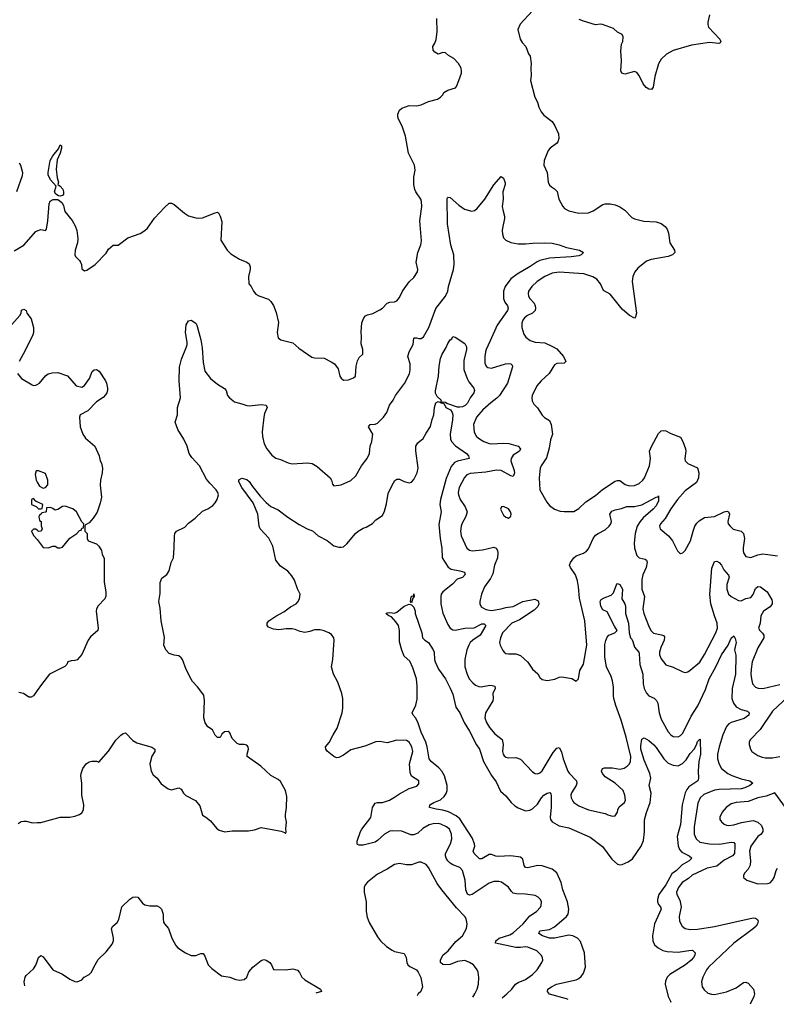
# Model space of a CAD drawing. Header units: inches. Extents: x 1473912 to 1647258, y 640388 to 773423.
# Tile 146 of 256: x 1559856 to 1566101, y 640905 to 649031. Entities that reach past the tile are written whole.
import ezdxf

# ---------------------------------------------------------------- set-up
doc = ezdxf.new("R2010")
doc.units = ezdxf.units.IN
doc.header["$MEASUREMENT"] = 0
doc.layers.add('B5654', color=7, linetype='Continuous')
doc.layers.add('B5664', color=7, linetype='Continuous')

msp = doc.modelspace()

# ---------------------------------------------------------------- linework, layer by layer
at = {"layer": 'B5654', "color": 5}
for points, elevation in [([(1559850.3, 647850.3), (1559863.1, 647830), (1559879.5, 647770), (1559877.4, 647742.6), (1559830, 647609.2)], 780), ([(1559810, 647124), (1559890, 647170.6), (1559990, 647283), (1560000, 647286.9)], 780), ([(1559790, 646516.5), (1559856.2, 646590), (1559867.2, 646610), (1559870, 646634.8), (1559890, 646642.6), (1559908.2, 646630), (1559914.7, 646610), (1559950, 646562), (1559970.2, 646490), (1559969.2, 646450), (1559963.9, 646430), (1559900.7, 646299.3), (1559850.3, 646210)], 760), ([(1559837.1, 646110), (1559870.3, 646070.3), (1559958, 646018), (1559970, 646013), (1559990, 646013.4), (1560000, 646019.1)], 760), ([(1560000, 645308.3), (1559992, 645308), (1559982.8, 645277.2), (1559991, 645230), (1560000, 645214.3)], 760), ([(1560000, 645053), (1559990, 645058), (1559970, 645078), (1559954, 645070), (1559954, 645030), (1559992, 645012), (1560000, 645004)], 760), ([(1560000, 644817), (1559990, 644826), (1559970, 644826), (1559954, 644810), (1559962, 644790), (1559972, 644770), (1560000, 644742)], 760), ([(1560000, 643493.7), (1559970.4, 643449.6), (1559950, 643439), (1559930, 643439), (1559886, 643470), (1559850, 643478)], 760), ([(1559843.6, 642396.4), (1559867.5, 642412.5), (1559890, 642416.3), (1559910, 642416.3), (1559962, 642402), (1560000, 642404.5)], 760), ([(1559899.5, 641058.2), (1559894, 641090), (1559902, 641130), (1559910, 641142.8), (1559970, 641198), (1559990, 641227.3), (1560000, 641259.3)], 740)]:
    msp.add_lwpolyline(points, dxfattribs=dict(at, elevation=elevation))
at = {"layer": 'B5664', "color": 5}
for points, elevation in [([(1564090, 649105.2), (1563986.4, 648993.6), (1563966.8, 648950), (1563986.8, 648870), (1564002.8, 648842.8), (1564034, 648810), (1564056, 648750), (1564070.8, 648730), (1564078.8, 648670), (1564074, 648630), (1564077.1, 648570), (1564073, 648530), (1564108.2, 648390), (1564130.4, 648350), (1564141.6, 648310), (1564160.5, 648270), (1564183.6, 648243.6), (1564250.2, 648190.2), (1564274.3, 648154.3), (1564304.4, 648090), (1564304.9, 648050), (1564296.9, 648023.1), (1564288, 648010), (1564235.5, 647970), (1564219.3, 647950), (1564183.8, 647870), (1564183, 647830), (1564210.6, 647770), (1564217.3, 647690), (1564230, 647664.7), (1564244.7, 647650), (1564270, 647636), (1564292.4, 647612.4), (1564306, 647550), (1564338.8, 647490), (1564353.2, 647473.2), (1564390, 647454), (1564470, 647434), (1564550, 647438), (1564590, 647453), (1564670, 647504.4), (1564689.7, 647510.3), (1564730, 647511.7), (1564770, 647502.6), (1564810, 647486.7), (1564850, 647457.6), (1564910, 647399.5), (1564930, 647387), (1565006.9, 647366.9), (1565110, 647363.2), (1565150, 647348.9), (1565184.2, 647324.2), (1565200.7, 647300.7), (1565211.4, 647270), (1565223.1, 647190), (1565261.6, 647130), (1565263.8, 647110), (1565243.8, 647090), (1565210, 647076.8), (1565068.4, 647051.6), (1565030, 647038.9), (1564959.7, 646980.3), (1564934.9, 646950), (1564917.4, 646910), (1564910.3, 646870), (1564947, 646610), (1564940.4, 646579.6), (1564930, 646567.6), (1564890, 646588.5), (1564830, 646643.1), (1564730, 646765.1), (1564675.2, 646795.2), (1564651.2, 646851.2), (1564618.9, 646890), (1564588.2, 646908.2), (1564512.3, 646932.3), (1564310, 646947), (1564250, 646937.8), (1564190, 646910.7), (1564126, 646870), (1564082.3, 646830), (1564056, 646790), (1564052.8, 646770), (1564056.5, 646750), (1564066.7, 646730), (1564102.3, 646690), (1564111.6, 646670), (1564114.6, 646650), (1564110.2, 646630), (1564100.9, 646619.1), (1564090, 646609.8), (1564047, 646590), (1564022.3, 646570), (1564008, 646550), (1564002, 646530), (1564000.8, 646490), (1564016.7, 646436.7), (1564034.9, 646410), (1564070, 646384.2), (1564110, 646370.3), (1564190, 646362.8), (1564254.4, 646334.4), (1564290, 646313.2), (1564346, 646250), (1564364.9, 646210), (1564350, 646197), (1564290, 646192.8), (1564270, 646182.9), (1564225.3, 646110), (1564159.5, 646050), (1564124.2, 646010), (1564085.7, 645930), (1564083.1, 645910), (1564086.4, 645886.4), (1564099.1, 645859.1), (1564130, 645826.8), (1564170, 645766), (1564188.2, 645748.2), (1564230, 645723), (1564241.8, 645690), (1564253.1, 645610), (1564236.9, 645563.1), (1564226, 645494), (1564205.7, 645414.3), (1564159.5, 645350), (1564152, 645330), (1564144.2, 645250), (1564150.4, 645150), (1564207.3, 645050), (1564230, 645021), (1564270.6, 644990.6), (1564315.9, 644975.9), (1564350, 644970.6), (1564430, 644973), (1564470, 644996.4), (1564530, 645050.4), (1564610, 645104.9), (1564666.3, 645153.7), (1564770, 645222.6), (1564790, 645228.3), (1564810, 645227.1), (1564855, 645195), (1564890, 645183), (1564930, 645185.4), (1564970, 645203.9), (1564998.5, 645230), (1565012.9, 645250), (1565054.5, 645350), (1565064.1, 645410), (1565055.5, 645470), (1565070, 645508.2), (1565130, 645614.4), (1565143, 645630), (1565150, 645636.5), (1565170, 645641.7), (1565190, 645638.3), (1565230, 645616.9), (1565310, 645584.9), (1565330, 645550.8), (1565352.4, 645490), (1565355.5, 645470), (1565347.6, 645410), (1565350.4, 645390), (1565370, 645368.9), (1565450, 645332.7), (1565462, 645290), (1565460.2, 645250), (1565443.6, 645210), (1565350, 645141.4), (1565286.9, 645070), (1565230, 644994.3), (1565185.3, 644914.7), (1565146, 644870), (1565137.3, 644850), (1565142.8, 644830), (1565211.8, 644771.8), (1565244.9, 644730), (1565287.1, 644647.1), (1565302, 644630), (1565310, 644626), (1565330, 644631), (1565350, 644651.3), (1565392.3, 644730), (1565414, 644810), (1565429.8, 644850), (1565445, 644875), (1565464.9, 644895.1), (1565510, 644922.6), (1565590, 644930.3), (1565669.9, 644970.1), (1565693.7, 644973.7), (1565708, 644968), (1565716.2, 644950), (1565700.3, 644890), (1565704.9, 644870), (1565719.5, 644850), (1565744.8, 644824.8), (1565810, 644809.2), (1565831.9, 644790), (1565838.6, 644750), (1565827.2, 644672.8), (1565827.9, 644650), (1565831.4, 644630), (1565850, 644601.7), (1565890, 644592.9), (1565950, 644614.9), (1565990, 644623.2), (1566110, 644606.3)], 780), ([(1560000, 647286.9), (1560030, 647298.8), (1560070, 647292), (1560078, 647302), (1560089.3, 647370), (1560098.4, 647510), (1560107.7, 647532.3), (1560132, 647548), (1560170, 647546), (1560203.1, 647523.1), (1560216.9, 647496.9), (1560229.1, 647449.1), (1560290, 647373), (1560314.3, 647330), (1560327.8, 647290), (1560336, 647224), (1560332, 647188), (1560313.4, 647130), (1560311, 647090), (1560316, 647076), (1560350, 647044.7), (1560358.8, 647030), (1560366, 647010), (1560370, 646974), (1560390, 646958), (1560410, 646964.7), (1560478, 647010), (1560570, 647104.7), (1560590, 647138), (1560628, 647170), (1560670, 647171.3), (1560748.7, 647230), (1560850, 647266.8), (1560890, 647291), (1560910, 647311), (1560968.1, 647391.9), (1561050, 647481), (1561090, 647516), (1561110, 647516), (1561130, 647506), (1561215.1, 647435.1), (1561250, 647413), (1561310, 647395.8), (1561332.1, 647392.1), (1561365.3, 647394.7), (1561470, 647436), (1561490, 647442), (1561498, 647438), (1561512, 647410), (1561525.4, 647365.4), (1561516.3, 647210), (1561568.7, 647128.7), (1561598.7, 647098.7), (1561670, 647053.4), (1561730.5, 647030.5), (1561750, 647016), (1561757.6, 646990), (1561757.6, 646970), (1561743.8, 646910), (1561746.8, 646850), (1561767.9, 646827.9), (1561786.8, 646790), (1561805.2, 646765.2), (1561830, 646751), (1561910, 646724.7), (1561930, 646704.7), (1561950, 646671.3), (1561973.8, 646613.8), (1561992.1, 646532.1), (1561982.4, 646450), (1561990, 646404.7), (1562011.3, 646390), (1562110, 646363.8), (1562161.1, 646321.1), (1562266.1, 646246.1), (1562290, 646239.5), (1562370, 646236.4), (1562427.3, 646207.3), (1562453.4, 646190), (1562484, 646150), (1562498.8, 646090), (1562510, 646071.3), (1562530, 646056), (1562570, 646058.8), (1562610, 646074.8), (1562629, 646090), (1562634, 646170), (1562643.9, 646216.1), (1562658, 646242), (1562689.4, 646270.6), (1562689.4, 646310), (1562675.5, 646355.5), (1562678.4, 646410), (1562675.1, 646455.1), (1562680.5, 646530), (1562695.6, 646570), (1562710, 646586), (1562725.7, 646594.3), (1562770, 646606), (1562830, 646634.9), (1562851.1, 646650), (1562890, 646690.3), (1562910, 646698.9), (1562950, 646701.3), (1562970, 646710.4), (1562990, 646738), (1563016.8, 646790), (1563070, 646866), (1563110, 646903.1), (1563139.3, 646950), (1563141.4, 646970), (1563129, 647031), (1563142.2, 647110), (1563168, 647172), (1563173.5, 647206.5), (1563159.5, 647370), (1563174.9, 647490), (1563173.6, 647530), (1563167.3, 647550), (1563125.4, 647610), (1563116.2, 647630), (1563109.1, 647670.9), (1563109.8, 647730.2), (1563119.3, 647790), (1563115.8, 647830), (1563066.4, 647930), (1563040.9, 648070), (1563011.7, 648151.7), (1562982.9, 648210), (1562976, 648230), (1562976, 648250), (1562990, 648284.7), (1563010, 648300.7), (1563070, 648322.8), (1563130, 648318.8), (1563170, 648326.8), (1563230, 648354.8), (1563304.7, 648375.3), (1563330, 648391.3), (1563348.7, 648410), (1563358, 648430), (1563388.7, 648450), (1563452.5, 648467.5), (1563461.2, 648478.8), (1563482, 648530), (1563502, 648590), (1563504, 648610), (1563499, 648630), (1563477.2, 648670), (1563439, 648710), (1563395.3, 648735.3), (1563370, 648757.2), (1563350, 648759), (1563310, 648745.2), (1563283.2, 648763.2), (1563270, 648778), (1563265.2, 648810), (1563282.5, 648837.5), (1563293.3, 648866.7), (1563300.8, 648930), (1563299.5, 649039.5)], 780), ([(1565550.4, 649069.6), (1565537.1, 649010), (1565535.5, 648990), (1565543, 648970), (1565634, 648870), (1565642.8, 648850), (1565639.1, 648840.9), (1565626.4, 648833.6), (1565550, 648841.4), (1565400.4, 648819.6), (1565250, 648775.6), (1565195.1, 648744.9), (1565150, 648703.7), (1565130, 648665.2), (1565098.9, 648561.1), (1565086.2, 648473.8), (1565070, 648455.1), (1565050, 648457), (1565026.6, 648470), (1565001.7, 648501.7), (1564970, 648569), (1564950, 648595.1), (1564930, 648602.9), (1564850, 648580.9), (1564825.2, 648590), (1564818, 648610), (1564824.7, 648690), (1564818, 648770), (1564824, 648830), (1564835.3, 648850), (1564838, 648890), (1564828.4, 648908.4), (1564790, 648928), (1564758, 648958), (1564666, 648990), (1564650, 648993.2), (1564610, 648989), (1564510, 649019), (1564473.6, 649033.6)], 780), ([(1560000, 642404.5), (1560030, 642406.4), (1560190, 642448.4), (1560270, 642450.4), (1560310, 642456.3), (1560348.7, 642470), (1560370, 642486), (1560381.2, 642510), (1560385.2, 642550), (1560369.3, 642630), (1560369.4, 642729.4), (1560359.5, 642790), (1560362, 642810), (1560378, 642850), (1560405.2, 642890), (1560430, 642906), (1560451, 642911), (1560491.3, 642911.3), (1560510, 642902), (1560590, 642994.8), (1560650, 643084), (1560690, 643126.8), (1560710, 643141), (1560730, 643144.7), (1560790, 643082.8), (1560822.4, 643062.4), (1560946.4, 643026.4), (1560970.7, 643010.7), (1560971.3, 642990), (1560947.5, 642952.5), (1560930.7, 642890), (1560942, 642830), (1560958.5, 642798.5), (1560991, 642770), (1561023.5, 642723.5), (1561082, 642682), (1561110, 642676), (1561170.6, 642690.6), (1561190, 642681), (1561208.2, 642648.2), (1561228.1, 642628.1), (1561306.4, 642586.4), (1561342.5, 642542.5), (1561365.4, 642465.4), (1561392, 642450), (1561430, 642418), (1561479.8, 642359.8), (1561502.5, 642342.5), (1561550, 642327.7), (1561610, 642337.3), (1561743.2, 642336.8), (1561794.8, 642345.2), (1561850, 642364.7), (1562014, 642334), (1562042, 642322), (1562050, 642314), (1562054.6, 642325.4), (1562052.3, 642352.3), (1562059.5, 642410), (1562049.4, 642450), (1562049.4, 642470), (1562058.4, 642530), (1562060.5, 642620.5), (1562049.5, 642670), (1562010, 642744), (1561990, 642760.9), (1561930, 642793.2), (1561847.6, 642870), (1561733.2, 642950), (1561732.3, 642970), (1561745.2, 643010), (1561741.2, 643030), (1561730, 643044), (1561710, 643048.7), (1561670, 643048), (1561650, 643058), (1561610, 643098), (1561590, 643146), (1561576.4, 643156.4), (1561546.4, 643153.6), (1561525.4, 643134.6), (1561510, 643108), (1561490, 643106), (1561470, 643126), (1561448, 643170), (1561410, 643195.3), (1561387.5, 643227.5), (1561376, 643270), (1561382.7, 643410), (1561374.8, 643454.8), (1561324.9, 643524.9), (1561281.2, 643570), (1561270, 643588.7), (1561230, 643668.7), (1561199.3, 643750), (1561190, 643764), (1561170, 643781.2), (1561130, 643786), (1561090, 643801.2), (1561061.2, 643830), (1561046.6, 643870), (1561052.5, 643932.5), (1561023.7, 644070), (1561014.8, 644174.8), (1561003.7, 644230), (1561016.5, 644296.5), (1561014.6, 644385.4), (1561030, 644422), (1561069.1, 644450.9), (1561090, 644482), (1561106, 644550), (1561125.2, 644590), (1561132.1, 644672.1), (1561132.5, 644767.5), (1561137.2, 644790), (1561149.4, 644810.6), (1561218.6, 644841.4), (1561250, 644874.8), (1561303.3, 644916.7), (1561364.8, 644975.2), (1561410, 644994.8), (1561450, 645022.8), (1561470, 645042.8), (1561486.6, 645070), (1561495.6, 645110), (1561491.6, 645130), (1561478.4, 645150), (1561424.7, 645204.7), (1561399.2, 645239.2), (1561339.5, 645350), (1561277.1, 645417.1), (1561254, 645450), (1561237.6, 645510), (1561209.6, 645570), (1561161.6, 645650), (1561139.5, 645710), (1561159.5, 645770), (1561159.6, 645830), (1561184.5, 645910), (1561173.3, 646050), (1561176.2, 646163.8), (1561190.6, 646230), (1561233.8, 646330), (1561237.4, 646350), (1561238.4, 646370), (1561225.3, 646450), (1561230, 646512), (1561250, 646544.7), (1561270, 646552), (1561310, 646526.8), (1561318.4, 646510), (1561351.6, 646390), (1561361.8, 646321.8), (1561370, 646202), (1561384.2, 646130), (1561430, 646070.4), (1561490, 646022), (1561547.6, 645987.6), (1561560.4, 645970), (1561572.4, 645930), (1561588.4, 645910), (1561630, 645877.6), (1561690, 645861.6), (1561730, 645845.5), (1561750, 645843.8), (1561850, 645855.3), (1561890.8, 645850), (1561898, 645830), (1561878, 645782), (1561870.3, 645750), (1561858.3, 645630), (1561860.3, 645590), (1561873.4, 645530), (1561894.9, 645490), (1561935.8, 645435.8), (1561970, 645413), (1562010, 645400.7), (1562072.7, 645372.7), (1562104.4, 645364.4), (1562232.2, 645372.2), (1562270, 645367.7), (1562310, 645344), (1562418.8, 645250), (1562430.8, 645230), (1562438, 645198), (1562450, 645184.7), (1562510, 645193), (1562590, 645228.9), (1562630, 645266.4), (1562676, 645350), (1562723.1, 645410), (1562742, 645450), (1562749.7, 645510), (1562763.5, 645550), (1562769.7, 645610), (1562734, 645670), (1562750, 645688.7), (1562790, 645693.8), (1562810, 645701.1), (1562857.6, 645750), (1562886, 645790), (1562909.6, 645850), (1562938.4, 645890), (1562958, 645930), (1563032.3, 646027.7), (1563072.5, 646107.5), (1563080.1, 646139.9), (1563080.4, 646190), (1563059.3, 646250), (1563069.8, 646290), (1563104, 646350), (1563110, 646402), (1563113.6, 646406.4), (1563130, 646406), (1563150, 646398.4), (1563170, 646399.3), (1563190, 646414), (1563233.6, 646490), (1563290, 646647.3), (1563372, 646750), (1563389.5, 646790), (1563396.2, 646830), (1563437.4, 646970), (1563441.3, 647010), (1563438.7, 647090), (1563416, 647170), (1563386.3, 647346.3), (1563384.2, 647555.8), (1563390, 647566), (1563410, 647562), (1563480.3, 647500.3), (1563528.1, 647468.1), (1563588.9, 647451.1), (1563610, 647456), (1563630, 647471), (1563695.6, 647550), (1563770, 647667.7), (1563830, 647738), (1563850, 647722), (1563863.5, 647683.5), (1563864, 647670), (1563844.6, 647610), (1563847.6, 647550), (1563839.1, 647490), (1563845.5, 647450), (1563858.3, 647410), (1563858.3, 647390), (1563840.3, 647310), (1563839.6, 647290), (1563841.5, 647261.5), (1563850, 647231), (1563870, 647210.6), (1563910, 647192.4), (1563970, 647182), (1564030, 647180.3), (1564090, 647187.4), (1564190.3, 647190.3), (1564250, 647185.7), (1564310, 647173.1), (1564370, 647151.8), (1564478, 647130), (1564511, 647110), (1564491.3, 647090), (1564470, 647082.9), (1564407, 647073), (1564230, 647062.9), (1564150, 647043.9), (1564126.6, 647033.4), (1564070, 646993.4), (1563961.3, 646930), (1563909.2, 646890.8), (1563862.3, 646830), (1563849.3, 646790), (1563849.3, 646730), (1563860.8, 646700.8), (1563882.2, 646670), (1563887.2, 646650), (1563882.6, 646630), (1563795.9, 646510), (1563740.2, 646379.8), (1563705.4, 646310), (1563700.6, 646290), (1563695, 646250), (1563695.6, 646195.6), (1563707, 646170), (1563720.2, 646160.2), (1563750, 646155.3), (1563866, 646190), (1563890, 646193.2), (1563910.7, 646190), (1563920.3, 646180.3), (1563924.9, 646164.9), (1563881.8, 646030), (1563815.2, 645930), (1563793.4, 645906.6), (1563744, 645870), (1563678.3, 645810), (1563627.9, 645750), (1563602, 645690), (1563606.5, 645626.5), (1563627.2, 645590), (1563650, 645571.7), (1563688.2, 645550), (1563730, 645533.4), (1563750, 645529.3), (1563850, 645535.3), (1563892.6, 645532.6), (1563970.1, 645510.1), (1563988.5, 645490), (1563981.3, 645470), (1563930, 645437.6), (1563912.2, 645410), (1563910.2, 645389.8), (1563936.6, 645310), (1563939.2, 645290), (1563930, 645260.7), (1563910, 645266.2), (1563830, 645309.2), (1563793, 645313), (1563704.1, 645295.9), (1563573.4, 645286.6), (1563546.1, 645273.9), (1563526.2, 645253.8), (1563483.5, 645170), (1563476.5, 645130), (1563478.8, 645110), (1563492.2, 645072.2), (1563533.5, 645010), (1563548.6, 644970), (1563539.3, 644930), (1563506.5, 644870), (1563500.3, 644850), (1563495.6, 644810), (1563500.2, 644770), (1563547.4, 644670), (1563570, 644651.6), (1563590, 644647.2), (1563675.6, 644655.6), (1563770, 644676.5), (1563789.2, 644669.2), (1563799.1, 644650), (1563803.5, 644630), (1563799.3, 644590), (1563776.5, 644530), (1563762.3, 644457.7), (1563741.1, 644418.9), (1563692.2, 644350), (1563666.7, 644290), (1563654.9, 644230), (1563654.9, 644210), (1563665.1, 644185.1), (1563702.9, 644162.9), (1563750, 644155), (1563830, 644168.9), (1563870, 644180.8), (1563930, 644188.6), (1564010, 644228.1), (1564107.3, 644247.3), (1564135.6, 644235.6), (1564141.7, 644210), (1564133.1, 644186.9), (1564103.6, 644156.4), (1563981.7, 644078.3), (1563919, 644050), (1563842.4, 643970), (1563823.8, 643930), (1563816.3, 643890), (1563820.7, 643870), (1563844.1, 643824.1), (1563856, 643810), (1563870, 643800.7), (1563890, 643796.3), (1563950, 643798.4), (1563990, 643784.4), (1564050, 643728.8), (1564090, 643670.4), (1564133.2, 643633.2), (1564150, 643602), (1564170, 643584.7), (1564210, 643576), (1564272.1, 643587.9), (1564310, 643606), (1564330, 643606.8), (1564414.8, 643594.8), (1564450, 643572), (1564468, 643590), (1564480.2, 643659.8), (1564510, 643712), (1564537.4, 643870), (1564519.7, 644070), (1564477.2, 644257.2), (1564469.8, 644350), (1564460.5, 644400.5), (1564443.1, 644450), (1564401.7, 644510), (1564395.4, 644530), (1564401.3, 644550), (1564430.8, 644589.2), (1564450, 644606.7), (1564510.9, 644629.1), (1564535.2, 644644.8), (1564550, 644663), (1564590, 644748.4), (1564610, 644776.5), (1564630, 644791.7), (1564690, 644820.3), (1564721.1, 644850), (1564734.7, 644870), (1564741, 644890), (1564727.6, 644950), (1564745, 644975), (1564770, 644986.5), (1564823.9, 644996.1), (1564867.4, 645012.6), (1564930, 645013.6), (1564990, 645027.4), (1565110.9, 645090.9), (1565126.3, 645093.7), (1565130, 645102), (1565130, 645061.2), (1565110, 645018.5), (1565086.2, 644990), (1565001.3, 644918.7), (1564976.4, 644890), (1564951.9, 644850), (1564935.3, 644790), (1564928.9, 644710), (1564931.8, 644670), (1564949.5, 644609.5), (1564970, 644589.1), (1565019.3, 644579.3), (1565030.8, 644570.8), (1565034.7, 644554.7), (1565028, 644510), (1565000.9, 644450), (1564990.2, 644410), (1564991.7, 644330), (1565013.2, 644270), (1564999.7, 644170), (1565009, 644131), (1565045.3, 644030), (1565064.6, 643990), (1565088.2, 643968.2), (1565154.9, 643954.9), (1565169.2, 643949.2), (1565177.1, 643937.1), (1565176.3, 643910), (1565148.3, 643850), (1565137.6, 643810), (1565138.5, 643790), (1565150, 643756.3), (1565190, 643707.7), (1565250, 643687.3), (1565330, 643648), (1565350, 643643), (1565370, 643648.2), (1565390, 643661.6), (1565470, 643727.6), (1565510, 643791.8), (1565602.8, 643970), (1565615, 644010), (1565612.4, 644050), (1565589.9, 644110), (1565561.2, 644210), (1565552.1, 644287.9), (1565570, 644504.7), (1565590, 644559.1), (1565610, 644562), (1565630.8, 644550), (1565648.6, 644528.6), (1565668.2, 644490), (1565705.5, 644445.5), (1565711.4, 644430), (1565692.9, 644370), (1565693.2, 644330), (1565705.7, 644290), (1565730, 644270.1), (1565790, 644238.4), (1565810, 644235.4), (1565850, 644252.8), (1565890, 644262.9), (1565911.7, 644288.3), (1565930, 644337.4), (1565950, 644354), (1565970, 644350.2), (1566025.7, 644310), (1566063.8, 644243.8), (1566068.3, 644230), (1566066.8, 644210), (1566050, 644185), (1565995, 644150), (1565973.7, 644110), (1565968.7, 644051.3), (1565953.7, 644010), (1565964.9, 643990), (1565988.2, 643968.2), (1565997.4, 643950), (1565997.4, 643930), (1565950, 643848), (1565902.3, 643730), (1565893, 643670), (1565892.1, 643630), (1565895.5, 643590), (1565906, 643550), (1565930, 643521.3), (1565952.8, 643512.8), (1565990.3, 643510.3), (1566130, 643543.1)], 760), ([(1563838.4, 640957.4), (1563876.8, 640990), (1563918.2, 641030), (1563949.2, 641070.8), (1563970, 641085), (1564030, 641108.3), (1564088.2, 641150), (1564127.8, 641190), (1564167, 641250), (1564175.1, 641270), (1564172.7, 641290), (1564160.9, 641310), (1564125.6, 641345.6), (1564050, 641375.4), (1564030, 641378.4), (1563990, 641372.3), (1563950, 641373.6), (1563782.9, 641410), (1563786.6, 641430), (1563814.3, 641450), (1563902.5, 641477.5), (1563930, 641493.6), (1564012.7, 641570), (1564066.1, 641633.9), (1564122.9, 641670), (1564154.3, 641705.7), (1564160.8, 641719.2), (1564162.4, 641750), (1564154.5, 641770), (1564136, 641790), (1564110, 641802.9), (1564030, 641814.7), (1563956.5, 641816.5), (1563930, 641822.2), (1563915, 641835), (1563890, 641871.3), (1563833.1, 641913.1), (1563810, 641918.3), (1563770, 641917.2), (1563730, 641905.6), (1563590, 641809.8), (1563570, 641806), (1563552.8, 641812.8), (1563537.3, 641850), (1563533, 641930), (1563510.4, 642010.4), (1563490, 642032.9), (1563430, 642055.4), (1563408.8, 642068.8), (1563388.7, 642090), (1563377.2, 642110), (1563369.8, 642130), (1563370.8, 642150), (1563412.9, 642230), (1563423.1, 642270), (1563419.3, 642310), (1563403.1, 642350), (1563378, 642370), (1563332, 642392), (1563310, 642396.1), (1563270, 642395), (1563235, 642385), (1563184.8, 642355.2), (1563141.6, 642318.4), (1563110, 642304.8), (1563084.3, 642304.3), (1563010, 642332.7), (1562930, 642337.7), (1562910, 642334.7), (1562867.2, 642310), (1562810, 642255.4), (1562790, 642243.9), (1562690, 642217.4), (1562657, 642217), (1562644.4, 642224.4), (1562640.9, 642230), (1562642.9, 642250), (1562669.6, 642330.4), (1562679.5, 642350), (1562753.8, 642446.2), (1562768.6, 642530), (1562790, 642564.9), (1562810, 642570.3), (1562850, 642571.1), (1562907.3, 642590), (1562950, 642613.2), (1562990, 642642.8), (1563070, 642685.5), (1563133.5, 642706.5), (1563150, 642724), (1563151.3, 642750), (1563090, 642788.4), (1563079.2, 642819.2), (1563074.7, 642890), (1563101.5, 642990), (1563092, 643030), (1563070, 643069.6), (1563050, 643083), (1562970, 643083.8), (1562890, 643062.7), (1562830, 643073.1), (1562796, 643070), (1562704.4, 643035.6), (1562590, 643004.2), (1562530, 642961.6), (1562490, 642942.7), (1562470, 642939), (1562450, 642948.7), (1562392.9, 642992.9), (1562382, 643010), (1562379, 643030), (1562410, 643066), (1562442.7, 643130), (1562476.6, 643183.4), (1562517.6, 643310), (1562524.5, 643350), (1562523.7, 643430), (1562516, 643470), (1562482.3, 643562.3), (1562446, 643630), (1562429.6, 643690), (1562439.6, 643750), (1562451.8, 643910), (1562449.3, 643930), (1562430, 643956), (1562409, 643970), (1562368.1, 643988.1), (1562335.8, 643995.8), (1562290, 643994), (1562250, 643980.5), (1562210, 643974.3), (1562170, 643982), (1562130, 643998.9), (1562104.2, 644004.2), (1562056.7, 644003.3), (1561994, 643994), (1561950, 643999.5), (1561910, 644017.2), (1561899.3, 644030), (1561899.3, 644050), (1561912.7, 644070), (1561970, 644108.5), (1562035.5, 644144.5), (1562090, 644183.8), (1562138.4, 644210), (1562153.1, 644226.9), (1562164.2, 644250), (1562172.3, 644290), (1562150, 644334), (1562124.7, 644404.7), (1562101.6, 644441.6), (1562070, 644478.4), (1562010, 644522), (1561969.6, 644570), (1561945.5, 644685.5), (1561924.7, 644730), (1561911.3, 644751.3), (1561840.7, 644830), (1561831.6, 644850), (1561820.7, 644950), (1561782.4, 645042.4), (1561688.3, 645170), (1561663.7, 645216.3), (1561665.4, 645234.6), (1561690, 645247.3), (1561730, 645237.3), (1561750, 645218.8), (1561777.2, 645177.2), (1561839.5, 645099.5), (1561890, 645046.4), (1561930, 645014.4), (1561990, 644986.4), (1562070, 644924.4), (1562163.8, 644863.8), (1562227.9, 644827.9), (1562271.6, 644811.6), (1562318.4, 644770), (1562393.8, 644733.8), (1562450, 644688.7), (1562490, 644678), (1562510, 644676.3), (1562530, 644681), (1562556.1, 644703.9), (1562627.3, 644790), (1562650, 644808.4), (1562690, 644834), (1562716.3, 644843.7), (1562767, 644873), (1562796.6, 644903.4), (1562850, 644938.8), (1562866.2, 644973.8), (1562884.6, 645035.4), (1562898.3, 645121.7), (1562929.6, 645190), (1562953.6, 645226.4), (1562970, 645238.8), (1562990, 645238.8), (1563030, 645219.3), (1563070, 645208.8), (1563090, 645213), (1563110, 645237.3), (1563136.3, 645290), (1563145.6, 645330), (1563126.2, 645473.8), (1563126, 645510), (1563142.5, 645537.5), (1563186.2, 645573.8), (1563210, 645619.1), (1563247.2, 645672.8), (1563260.2, 645730), (1563275, 645770), (1563279, 645830), (1563290, 645868.8), (1563310, 645880.2), (1563330, 645870.8), (1563337.1, 645882.9), (1563335, 645890), (1563301, 645921), (1563289.1, 645949.1), (1563287.3, 645967.3), (1563312.7, 646090), (1563318.5, 646170), (1563330, 646233.4), (1563341.9, 646270), (1563375.3, 646324.7), (1563390, 646357.6), (1563410, 646388), (1563423, 646397), (1563430, 646416.3), (1563450, 646412), (1563530, 646358), (1563544.9, 646330), (1563544.4, 646310), (1563522.5, 646217.5), (1563523.4, 646143.4), (1563548.5, 646068.5), (1563562.7, 646042.7), (1563604.1, 645990), (1563610.1, 645970), (1563604.2, 645950), (1563574.5, 645910), (1563553.5, 645866.5), (1563533, 645847), (1563510, 645836.2), (1563490, 645831.7), (1563470, 645834), (1563382.6, 645862.6), (1563370, 645871.8), (1563345.2, 645874.8), (1563332, 645870), (1563348.2, 645868.2), (1563359.2, 645859.2), (1563373.7, 645830), (1563411.4, 645811.4), (1563426.2, 645790), (1563431.1, 645770), (1563429.2, 645729.2), (1563408.7, 645610), (1563411.8, 645570), (1563420.2, 645550), (1563453.5, 645513.5), (1563544.4, 645450), (1563561.6, 645430), (1563566, 645410), (1563470, 645388.2), (1563445, 645375), (1563416.4, 645343.6), (1563376.4, 645243.6), (1563328.1, 645070), (1563325.3, 645030), (1563333.8, 644970), (1563315.3, 644864.7), (1563325.7, 644750), (1563339.4, 644670), (1563343.8, 644590), (1563391.9, 644511.9), (1563416.5, 644496.5), (1563490, 644482.4), (1563526.8, 644470), (1563532.4, 644452.4), (1563510, 644427.2), (1563466.5, 644413.5), (1563428.5, 644371.5), (1563348.3, 644310), (1563336.3, 644290), (1563331.8, 644270), (1563333.4, 644210), (1563350, 644132.7), (1563390, 644040.4), (1563408.9, 644008.9), (1563430, 643995.5), (1563450, 643993.7), (1563529.9, 644010.1), (1563607.8, 644012.2), (1563670, 644043.5), (1563690, 644044), (1563704.9, 644030), (1563657, 643950), (1563595.5, 643910), (1563574.7, 643890), (1563563.2, 643870), (1563547.7, 643830), (1563529.2, 643750), (1563531, 643690), (1563548.3, 643628.3), (1563567.3, 643590), (1563596.6, 643556.6), (1563619, 643539), (1563646.6, 643526.6), (1563664.8, 643524.8), (1563737.6, 643537.6), (1563757.1, 643537.1), (1563779.1, 643530), (1563781.3, 643510), (1563761.7, 643470), (1563763.9, 643430), (1563760.2, 643410), (1563699.6, 643310), (1563696.1, 643270), (1563709.1, 643230), (1563732.6, 643190), (1563778.1, 643138.1), (1563837.1, 643090), (1563846.9, 643050), (1563842, 642990), (1563846, 642970), (1563855.3, 642955.3), (1563870, 642945.5), (1563890, 642940.3), (1563950, 642940.9), (1563989.2, 642929.2), (1564090, 642824), (1564110, 642810.6), (1564130, 642808), (1564150, 642815.5), (1564170, 642833), (1564258.1, 642981.9), (1564290, 643018), (1564310, 643024.9), (1564329.4, 642989.4), (1564341.9, 642930), (1564380.2, 642830), (1564391.7, 642811.7), (1564451.7, 642750), (1564456, 642730), (1564449.1, 642710), (1564411.4, 642650), (1564405, 642630), (1564407.1, 642610), (1564421, 642581), (1564430.4, 642570), (1564470, 642543.6), (1564550, 642508.9), (1564690, 642478.8), (1564710, 642467.3), (1564750, 642456.3), (1564770, 642460.7), (1564789.3, 642490), (1564792.3, 642510), (1564805.6, 642534.4), (1564849.4, 642570.6), (1564856, 642590), (1564852.3, 642630), (1564837, 642670), (1564771.2, 642730), (1564690, 642783.1), (1564665.4, 642810), (1564658.7, 642830), (1564667, 642850), (1564684.2, 642855.8), (1564750, 642857.7), (1564810, 642844.8), (1564845, 642855), (1564869.7, 642870), (1564889.8, 642890.2), (1564897.8, 642910), (1564900.2, 642950), (1564862.5, 643110), (1564821.4, 643250), (1564777.3, 643370), (1564760.2, 643430), (1564756.1, 643450), (1564756.7, 643523.3), (1564750, 643574.5), (1564738.6, 643610), (1564700.2, 643690), (1564686.1, 643770), (1564685.5, 643874.5), (1564693, 643907), (1564705.6, 643934.4), (1564718, 643950), (1564768, 643970), (1564788, 643990), (1564764.7, 644024.7), (1564705.2, 644145.2), (1564670, 644159.3), (1564653.6, 644190), (1564647.1, 644230), (1564654.5, 644245.5), (1564679.4, 644260.6), (1564738.6, 644281.4), (1564758.3, 644301.7), (1564786, 644374), (1564790, 644378), (1564810.7, 644370), (1564830.4, 644330), (1564827.3, 644250), (1564850.2, 644210.2), (1564855.3, 644190), (1564857.6, 644130), (1564882.6, 644050), (1564886, 643970), (1564898.9, 643930), (1564910, 643918), (1564918.3, 643898.3), (1564932.1, 643852.1), (1564966, 643810), (1564970, 643796), (1564975.5, 643710), (1564998.6, 643630), (1565002.9, 643550), (1565011, 643510), (1565030, 643472), (1565050, 643450.3), (1565092.5, 643432.5), (1565112.9, 643412.9), (1565124.6, 643390), (1565133.2, 643310), (1565150, 643257), (1565210, 643154.9), (1565230, 643128.9), (1565250, 643114.3), (1565290, 643111.5), (1565310, 643122.8), (1565330, 643143.6), (1565398.1, 643281.9), (1565453.1, 643366.9), (1565517.7, 643502.3), (1565548.5, 643590), (1565603.4, 643690), (1565649, 643790), (1565704.5, 643870), (1565730, 643925.5), (1565750, 643944.9), (1565762.8, 643922.8), (1565770.2, 643889.8), (1565755.8, 643830), (1565765.9, 643785.9), (1565765.7, 643630), (1565737.4, 643510), (1565735.4, 643430), (1565749.1, 643389.1), (1565770, 643359.7), (1565810, 643337), (1565863.6, 643323.6), (1565877.1, 643310), (1565875.3, 643290), (1565837.3, 643262.7), (1565730, 643231.6), (1565710, 643219.2), (1565690, 643198.4), (1565659.8, 643130), (1565630.8, 643030), (1565617.3, 642970), (1565616.3, 642930), (1565630, 642885.5), (1565650, 642850.3), (1565700.3, 642810), (1565733.1, 642793.1), (1565810, 642765.4), (1565882, 642750), (1565906.4, 642730), (1565883.7, 642710), (1565840.3, 642690), (1565810, 642681.9), (1565630, 642677.4), (1565590, 642670.8), (1565503.4, 642636.6), (1565472.4, 642610), (1565454.9, 642565.1), (1565423.5, 642370), (1565422.9, 642310), (1565439, 642270), (1565470, 642243.8), (1565550, 642230.1), (1565632.6, 642227.4), (1565730, 642242), (1565750, 642240.3), (1565758.5, 642230), (1565760.2, 642210), (1565755.5, 642150), (1565739.6, 642130), (1565670, 642094.2), (1565610, 642044.3), (1565531.6, 642028.4), (1565405.5, 641970), (1565375.9, 641944.1), (1565323.9, 641910), (1565293.6, 641870), (1565278, 641830), (1565280.3, 641810), (1565304.7, 641764.7), (1565316.6, 641710), (1565299.6, 641630), (1565301.1, 641590), (1565324.4, 641550), (1565350.3, 641530.3), (1565390, 641523.2), (1565450, 641525), (1565590, 641546.6), (1565910, 641617.8), (1565930, 641617), (1565945.3, 641605.3), (1565950.3, 641590), (1565946, 641570), (1565933.8, 641550), (1565913.8, 641530), (1565750.2, 641410), (1565541.5, 641210), (1565525.4, 641190), (1565494.6, 641130), (1565483.7, 641090), (1565488.2, 641050), (1565505.1, 641025.1), (1565537.2, 640997.2), (1565567.7, 640987.7), (1565590, 640986.5), (1565690, 641008.3), (1565770, 641041.6), (1565830, 641083.6), (1565850, 641087.4), (1565870, 641079.5), (1565912.1, 641030), (1565920.7, 640990), (1565915.6, 640970), (1565886.4, 640904.8)], 740), ([(1560000, 646019.1), (1560019.3, 646030), (1560068.3, 646091.7), (1560090, 646108), (1560122.7, 646117.3), (1560170, 646120.4), (1560250, 646090.6), (1560322.8, 646010), (1560370, 645998), (1560390, 646010.7), (1560432.7, 646070), (1560452.9, 646127.1), (1560470, 646141), (1560490, 646142.8), (1560510.8, 646130), (1560564.9, 646050), (1560573.4, 646030), (1560580.5, 645990), (1560579.3, 645970), (1560575.5, 645950), (1560564.9, 645935.1), (1560546, 645914), (1560490, 645876.9), (1560417, 645803), (1560354.8, 645770), (1560350.7, 645750), (1560354.8, 645670), (1560376, 645610), (1560398, 645578), (1560474.8, 645510), (1560511, 645430), (1560521, 645390), (1560531, 645370), (1560538.8, 645330), (1560537.3, 645290), (1560522.8, 645230), (1560518.8, 645190), (1560530.8, 645090), (1560519.8, 645040.2), (1560494.4, 644965.6), (1560463.5, 644916.5), (1560430, 644878), (1560398, 644862), (1560394, 644850), (1560394, 644810), (1560411.6, 644791.6), (1560412, 644750), (1560422, 644730), (1560490, 644704.7), (1560510, 644684.7), (1560530, 644651.3), (1560538, 644618), (1560552, 644588), (1560552, 644388), (1560566.8, 644310), (1560566.4, 644273.6), (1560558, 644250), (1560501, 644190), (1560490, 644166), (1560486.8, 644150), (1560504.7, 644010), (1560502, 643990), (1560441.4, 643938.6), (1560421, 643910), (1560367.5, 643792.5), (1560330, 643749), (1560310, 643742), (1560279.6, 643740.4), (1560254, 643730), (1560244.7, 643710), (1560227.1, 643692.9), (1560102.8, 643630), (1560034.6, 643545.4), (1560000, 643493.7)], 760), ([(1560000, 645214.3), (1560019.8, 645179.8), (1560050, 645164.7), (1560068.9, 645171.1), (1560088.4, 645191.6), (1560089, 645230), (1560070, 645286), (1560010, 645308.7), (1560000, 645308.3)], 760), ([(1560000, 645004), (1560010, 644994), (1560030, 644994), (1560042, 644998), (1560046, 645030), (1560000, 645053)], 760), ([(1560000, 644742), (1560001, 644741), (1560050, 644676), (1560090, 644671), (1560130, 644684.7), (1560150, 644684.7), (1560170, 644671.3), (1560190, 644671.3), (1560210, 644678), (1560270, 644751), (1560328.4, 644791.6), (1560350, 644814), (1560362, 644818), (1560370, 644834), (1560382, 644838), (1560386, 644870), (1560370, 644886), (1560325.2, 644970), (1560294.2, 644994.2), (1560230, 645017.2), (1560210, 645014), (1560170, 644988.7), (1560150, 644982), (1560130, 644998), (1560110, 645006), (1560078, 645002), (1560074, 644970), (1560070, 644966), (1560038, 644962), (1560034, 644950), (1560018, 644942), (1560014, 644930), (1560018, 644898), (1560032, 644890), (1560032.7, 644852.7), (1560042, 644830), (1560034, 644810), (1560010, 644808), (1560000, 644817)], 760), ([(1564382.8, 640943.5), (1564370, 640949.4), (1564229.9, 640989.9), (1564211.8, 641010), (1564214.5, 641030), (1564244.5, 641050), (1564287, 641070), (1564450, 641108), (1564470, 641116.9), (1564490, 641133.4), (1564510, 641161.3), (1564525, 641210), (1564518.9, 641330), (1564484, 641424), (1564461.1, 641450), (1564420.7, 641470), (1564390, 641474.8), (1564270.1, 641449.9), (1564229.9, 641449.9), (1564171.1, 641470), (1564140.3, 641490), (1564150, 641511.3), (1564230, 641522.9), (1564270, 641544.1), (1564369.8, 641630), (1564384.4, 641650), (1564388.3, 641690), (1564376.4, 641750), (1564339.2, 641850), (1564326, 641910), (1564290.8, 641990), (1564250, 642019.8), (1564170, 642047.9), (1564130, 642050.7), (1564050, 642032.2), (1564030, 642035.1), (1564020.4, 642050), (1564010, 642103.7), (1563990, 642118.4), (1563910.6, 642130.6), (1563805.3, 642125.3), (1563787.5, 642127.5), (1563750, 642142.4), (1563730, 642142.3), (1563670, 642106.4), (1563650, 642105.4), (1563607.2, 642150), (1563599.7, 642170), (1563611.9, 642210), (1563609.9, 642230), (1563590, 642279.8), (1563490, 642435.9), (1563459.4, 642459.4), (1563394.5, 642494.5), (1563350, 642506.4), (1563294, 642514), (1563239, 642530), (1563240.9, 642550), (1563275.1, 642570), (1563330, 642592.4), (1563360.2, 642619.8), (1563375.3, 642644.7), (1563383.7, 642670), (1563384.1, 642710), (1563362.1, 642790), (1563341.1, 642830), (1563317, 642857), (1563252.8, 642910), (1563235, 642930), (1563218.9, 643030), (1563207.5, 643067.5), (1563171, 643150), (1563146.4, 643226.4), (1563125.1, 643265.1), (1563104, 643290), (1563095.4, 643310), (1563127.1, 643372.9), (1563138, 643422), (1563138.2, 643530), (1563132, 643590), (1563101.9, 643681.9), (1563077.5, 643737.5), (1563030, 643779.2), (1563010, 643827), (1562990, 643895.3), (1562991.1, 643990), (1562982.2, 644030), (1562961.8, 644061.8), (1562923.6, 644103.6), (1562902, 644110), (1562884.1, 644124.1), (1562881.2, 644130), (1562890, 644135.5), (1562910, 644139.1), (1562950, 644134), (1562970, 644140.7), (1563030, 644190.3), (1563070, 644206), (1563090, 644202), (1563110, 644182), (1563120.7, 644150), (1563121, 644130), (1563176.3, 643970), (1563180.7, 643930), (1563198.8, 643910), (1563230, 643890.6), (1563268, 643830), (1563278, 643810), (1563278.7, 643750), (1563285.7, 643730), (1563311.6, 643670), (1563371.2, 643591.2), (1563410, 643514.8), (1563430, 643464.7), (1563456.7, 643356.7), (1563490, 643310.7), (1563524.2, 643230), (1563570, 643158.4), (1563626.6, 643046.6), (1563651.7, 643010), (1563685.5, 642910), (1563750, 642794), (1563790, 642742), (1563824.1, 642664.1), (1563870, 642624.2), (1563914, 642570), (1563942.5, 642542.5), (1563970, 642525.6), (1564030, 642502.4), (1564066.3, 642506.3), (1564090, 642516.9), (1564130, 642556.1), (1564163.4, 642610), (1564181.8, 642630), (1564210, 642647.1), (1564232.7, 642652.7), (1564241.1, 642641.1), (1564244.1, 642624.1), (1564242.9, 642530), (1564233.7, 642450), (1564236.8, 642430), (1564250, 642411.4), (1564310, 642378.6), (1564390, 642360.5), (1564565.5, 642285.5), (1564667.5, 642207.5), (1564743.2, 642103.2), (1564790, 642062.3), (1564810, 642056.9), (1564830, 642059.7), (1564879.9, 642079.9), (1564914.9, 642105.1), (1564987, 642210), (1565003.8, 642256.2), (1565012.2, 642327.8), (1565013.6, 642426.4), (1565030, 642488), (1565060.5, 642570), (1565068.4, 642648.4), (1565052.2, 642710), (1565064.7, 642770), (1565058.4, 642810), (1565010, 642920.7), (1564983.1, 643010), (1564982.3, 643037.7), (1564990, 643092), (1565010, 643104.7), (1565050, 643081), (1565090, 643046.8), (1565110, 643024), (1565171.7, 642931.7), (1565210, 642894.6), (1565250, 642878.9), (1565290, 642873.7), (1565327.6, 642892.4), (1565357.2, 642922.8), (1565390, 642974.4), (1565426.1, 643013.9), (1565445.6, 643054.4), (1565450, 643074), (1565470, 643094), (1565474, 643090), (1565475.6, 642970), (1565463.2, 642910), (1565456.1, 642830), (1565460.3, 642770), (1565454, 642750), (1565379.1, 642700.9), (1565361.6, 642678.4), (1565348.6, 642650), (1565324.6, 642550), (1565310.1, 642390), (1565284.2, 642290), (1565291.9, 642211.9), (1565301.7, 642181.7), (1565320.8, 642160.8), (1565382, 642130), (1565404.9, 642110), (1565383, 642090), (1565323.4, 642056.6), (1565276.2, 642010), (1565238.5, 641981.5), (1565190.1, 641890), (1565132.2, 641810), (1565121.7, 641770), (1565122, 641750), (1565129, 641729), (1565145.3, 641710), (1565150.2, 641690), (1565096.6, 641570), (1565078.5, 641470), (1565081.5, 641430), (1565096.3, 641396.3), (1565127, 641370), (1565165.5, 641350), (1565201.2, 641341.2), (1565290, 641335.8), (1565378, 641350), (1565410, 641350.3), (1565430.4, 641330), (1565428.2, 641310), (1565417.6, 641290), (1565399.5, 641270), (1565351.8, 641230), (1565222.8, 641150), (1565201.5, 641130), (1565185.4, 641094.6), (1565184.2, 641070), (1565208.3, 640970), (1565229.1, 640930), (1565231.4, 640921.7)], 720), ([(1566238.9, 643481.1), (1566070, 643324.2), (1565967.1, 643172.9), (1565887.3, 643090), (1565877.3, 643070), (1565876.3, 643050), (1565888, 643010), (1565900.7, 642990), (1565950, 642959.1), (1565984.1, 642944.1), (1566010, 642938.4), (1566070, 642939.6), (1566130, 642950.3)], 760), ([(1566176.3, 642530), (1566090, 642649.3), (1566017.2, 642622.8), (1565950, 642608.6), (1565870, 642578), (1565769.4, 642570.6), (1565730, 642559.7), (1565686.4, 642530), (1565654.9, 642490), (1565634.9, 642450), (1565635.5, 642430), (1565648, 642410), (1565670.3, 642390.3), (1565690, 642382.6), (1565710, 642379.6), (1565750, 642384.7), (1565813.4, 642406.6), (1565910, 642421.1), (1565950, 642407.9), (1565979.6, 642379.6), (1565991.3, 642350), (1565989.1, 642330), (1565976.5, 642310), (1565949.2, 642290), (1565890, 642209.5), (1565880.6, 642170), (1565889.2, 642090), (1565885.8, 642054.2), (1565870, 642019.3), (1565842.8, 641990), (1565831, 641970), (1565831, 641950), (1565858, 641930), (1565950, 641900.4), (1566030, 641900.5), (1566050, 641908), (1566071.1, 641928.9), (1566083.6, 641950), (1566099.6, 642010), (1566111.6, 642028.4)], 760), ([(1563170, 642078.3), (1563150, 642078.3), (1563090, 642055.3), (1563050, 642056.4), (1562990, 642066.8), (1562950, 642058.2), (1562890, 642019.8), (1562810, 641978.9), (1562727.9, 641912.1), (1562708.5, 641890), (1562700.3, 641870), (1562699.5, 641830), (1562716.5, 641750), (1562716, 641670), (1562724.8, 641624.8), (1562740.3, 641580.3), (1562810, 641461), (1562834.8, 641430), (1562883.1, 641383.1), (1562930, 641350.6), (1562950, 641340.7), (1563030, 641324.7), (1563046, 641290), (1563050.8, 641250), (1563061, 641230), (1563076.3, 641216.3), (1563131.3, 641190), (1563146, 641170), (1563166.4, 641126.4), (1563181, 641050), (1563166, 641010), (1563146, 640990), (1563137.3, 640975.4)], 760), ([(1563597.6, 640963.6), (1563613.7, 640990), (1563632.8, 641030), (1563644.2, 641070), (1563647.2, 641127.2), (1563640.9, 641170), (1563632.7, 641190), (1563601.2, 641230), (1563569, 641250), (1563530, 641265.1), (1563470, 641257.6), (1563410, 641234.5), (1563370, 641229.4), (1563350, 641234), (1563330, 641248.7), (1563329.4, 641270), (1563349.5, 641310), (1563393.1, 641346.9), (1563456.3, 641423.7), (1563511.3, 641470), (1563542.9, 641530), (1563549.5, 641570), (1563540.9, 641610), (1563529.3, 641630), (1563461.1, 641701.1), (1563339.7, 641850), (1563303.1, 641903.1), (1563230, 642034), (1563210, 642059.7), (1563170, 642078.3)], 760), ([(1560000, 641259.3), (1560010, 641291.3), (1560030, 641306.8), (1560050, 641297.3), (1560130, 641188.5), (1560210, 641153.4), (1560270, 641112.7), (1560310, 641094), (1560330, 641090.8), (1560370, 641106), (1560389.2, 641130), (1560430, 641150.5), (1560449.5, 641170), (1560467.8, 641212.2), (1560504.8, 641275.2), (1560570, 641337.3), (1560618, 641402), (1560629.6, 641430), (1560631.2, 641450), (1560614, 641530), (1560623.7, 641550), (1560659.2, 641580.8), (1560675.2, 641604.8), (1560699.3, 641710), (1560766.3, 641773.7), (1560790, 641788.2), (1560810, 641793), (1560830, 641788), (1560870, 641740.7), (1560890, 641725.5), (1560930, 641717.1), (1560990, 641718), (1561010, 641707.7), (1561027.7, 641690), (1561041.3, 641650), (1561039.5, 641610), (1561043.9, 641583.9), (1561050.6, 641570), (1561084.9, 641530), (1561110.7, 641450), (1561145.5, 641390), (1561162, 641370), (1561224, 641330), (1561270, 641308.4), (1561310, 641308), (1561350, 641324.9), (1561370, 641322.8), (1561383.1, 641303.1), (1561413, 641230), (1561440.6, 641200.6), (1561520.4, 641140.4), (1561590, 641128.5), (1561641, 641110), (1561670, 641104.7), (1561710, 641108.9), (1561729.6, 641130), (1561747.6, 641172.4), (1561781.6, 641210), (1561850, 641267.3), (1561870, 641274), (1561891.3, 641270), (1561921, 641250), (1561934.8, 641230), (1561951.3, 641191.3), (1562050, 641188), (1562110, 641197.3), (1562150, 641186.8), (1562166.6, 641166.6), (1562185.5, 641130), (1562210, 641105.5), (1562338.8, 641030), (1562346, 641010), (1562300, 640996.9)], 740)]:
    msp.add_lwpolyline(points, dxfattribs=dict(at, elevation=elevation))
for points, elevation in [([(1560190, 647575.1), (1560177.5, 647577.5), (1560154, 647590), (1560144, 647610), (1560158, 647658), (1560110, 647708), (1560089.6, 647750), (1560089.6, 647770.4), (1560108.3, 647870), (1560130, 647907.7), (1560176, 647964), (1560190, 647998), (1560202, 647990), (1560201, 647970), (1560190.4, 647930), (1560165.5, 647874.5), (1560157.5, 647797.5), (1560166, 647726), (1560176, 647690), (1560172, 647670), (1560190, 647658), (1560211.8, 647631.8), (1560218.4, 647610), (1560217.1, 647590), (1560210, 647579.3)], 780), ([(1563850, 645014), (1563834, 645010), (1563826, 644990), (1563850, 644942), (1563870, 644924.7), (1563890, 644918), (1563910, 644934), (1563914, 644950), (1563908, 644970), (1563890, 644993.2)], 780), ([(1563090, 644218), (1563082, 644230), (1563087.2, 644267.2), (1563095.3, 644275.3), (1563108.4, 644271.6), (1563110, 644291.3), (1563110.8, 644270.8), (1563102, 644258)], 720)]:
    msp.add_lwpolyline(points, close=True, dxfattribs=dict(at, elevation=elevation))

doc.saveas('drawing.dxf')
